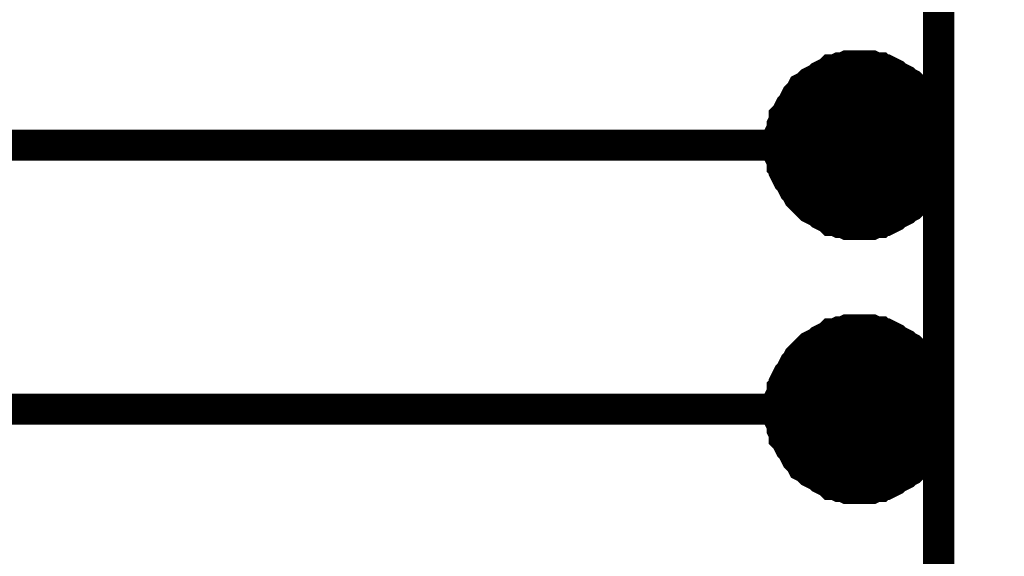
# Model space of a CAD drawing. Header units: inches. Extents: x 0 to 292, y 0 to 193.
# Tile 152 of 155: x 261.14 to 270.6, y 154.28 to 159.43. Entities that reach past the tile are written whole.
import ezdxf

# ---------------------------------------------------------------- set-up
doc = ezdxf.new("R2010")
doc.units = ezdxf.units.IN
doc.layers.add('Sheet', color=255, linetype='Continuous')

msp = doc.modelspace()

# ---------------------------------------------------------------- linework, layer by layer
at = {"layer": 'Sheet'}
for points in [[(269.9665, 173.4709, 0.2997, 0.2997, 0), (277.5846, 173.4709, 0.2997, 0.2997, 0), (277.5846, 145.5402, 0.2997, 0.2997, 0), (269.9665, 145.5402, 0.2997, 0.2997, 0), (269.9665, 173.4709, 0.2997, 0.2997, 0)], [(269.9665, 173.4709, 0.0991, 0.0991, 0), (269.9665, 145.5402, 0.0991, 0.0991, 0), (277.5846, 145.5402, 0.0991, 0.0991, 0), (277.5846, 173.4709, 0.0991, 0.0991, 0), (269.9665, 173.4709, 0.0991, 0.0991, 0), (269.9665, 173.4709, 0.0991, 0.0991, 0)], [(268.859, 158.242, 0.762, 0.762, 1), (269.621, 158.242, 0.762, 0.762, 1)], [(268.859, 155.702, 0.762, 0.762, 1), (269.621, 155.702, 0.762, 0.762, 1)]]:
    msp.add_lwpolyline(points, format="xyseb", close=True, dxfattribs=at)
for points in [[(269.2066, 158.989, 0.2997, 0.2997, 0), (269.1677, 158.989, 0.2997, 0.2997, 0), (269.1287, 158.989, 0.2997, 0.2997, 0), (269.0897, 158.989, 0.2997, 0.2997, 0), (269.0508, 158.9695, 0.2997, 0.2997, 0), (269.0118, 158.9695, 0.2997, 0.2997, 0), (268.9728, 158.95, 0.2997, 0.2997, 0), (268.9339, 158.95, 0.2997, 0.2997, 0), (268.9144, 158.9305, 0.2997, 0.2997, 0), (268.8754, 158.9111, 0.2997, 0.2997, 0), (268.8364, 158.8916, 0.2997, 0.2997, 0), (268.8169, 158.8721, 0.2997, 0.2997, 0), (268.778, 158.8526, 0.2997, 0.2997, 0), (268.739, 158.8331, 0.2997, 0.2997, 0), (268.7195, 158.8136, 0.2997, 0.2997, 0), (268.7, 158.7941, 0.2997, 0.2997, 0), (268.6611, 158.7746, 0.2997, 0.2997, 0), (268.6416, 158.7356, 0.2997, 0.2997, 0), (268.6221, 158.7161, 0.2997, 0.2997, 0), (268.6026, 158.6967, 0.2997, 0.2997, 0), (268.5831, 158.6577, 0.2997, 0.2997, 0), (268.5637, 158.6187, 0.2997, 0.2997, 0), (268.5442, 158.5992, 0.2997, 0.2997, 0), (268.5247, 158.5602, 0.2997, 0.2997, 0), (268.5052, 158.5212, 0.2997, 0.2997, 0), (268.4857, 158.5017, 0.2997, 0.2997, 0), (268.4857, 158.4628, 0.2997, 0.2997, 0), (268.4662, 158.4238, 0.2997, 0.2997, 0), (268.4662, 158.3848, 0.2997, 0.2997, 0), (268.4468, 158.3458, 0.2997, 0.2997, 0), (268.4468, 158.3068, 0.2997, 0.2997, 0), (268.4468, 158.2679, 0.2997, 0.2997, 0), (268.4468, 158.2289, 0.2997, 0.2997, 0)], [(269.9665, 158.2289, 0.2997, 0.2997, 0), (269.9665, 158.2679, 0.2997, 0.2997, 0), (269.9665, 158.3068, 0.2997, 0.2997, 0), (269.9665, 158.3458, 0.2997, 0.2997, 0), (269.947, 158.3848, 0.2997, 0.2997, 0), (269.947, 158.4238, 0.2997, 0.2997, 0), (269.9275, 158.4628, 0.2997, 0.2997, 0), (269.9275, 158.5017, 0.2997, 0.2997, 0), (269.908, 158.5212, 0.2997, 0.2997, 0), (269.8886, 158.5602, 0.2997, 0.2997, 0), (269.8691, 158.5992, 0.2997, 0.2997, 0), (269.8496, 158.6187, 0.2997, 0.2997, 0), (269.8301, 158.6577, 0.2997, 0.2997, 0), (269.8106, 158.6967, 0.2997, 0.2997, 0), (269.7911, 158.7161, 0.2997, 0.2997, 0), (269.7717, 158.7356, 0.2997, 0.2997, 0), (269.7327, 158.7746, 0.2997, 0.2997, 0), (269.7132, 158.7941, 0.2997, 0.2997, 0), (269.6937, 158.8136, 0.2997, 0.2997, 0), (269.6547, 158.8331, 0.2997, 0.2997, 0), (269.6353, 158.8526, 0.2997, 0.2997, 0), (269.5963, 158.8721, 0.2997, 0.2997, 0), (269.5573, 158.8916, 0.2997, 0.2997, 0), (269.5378, 158.9111, 0.2997, 0.2997, 0), (269.4989, 158.9305, 0.2997, 0.2997, 0), (269.4599, 158.95, 0.2997, 0.2997, 0), (269.4209, 158.95, 0.2997, 0.2997, 0), (269.4015, 158.9695, 0.2997, 0.2997, 0), (269.3625, 158.9695, 0.2997, 0.2997, 0), (269.3235, 158.989, 0.2997, 0.2997, 0), (269.2846, 158.989, 0.2997, 0.2997, 0), (269.2456, 158.989, 0.2997, 0.2997, 0), (269.2066, 158.989, 0.2997, 0.2997, 0)], [(268.4468, 158.2289, 0.0991, 0.0991, 0), (268.4468, 158.2679, 0.0991, 0.0991, 0), (268.4468, 158.3068, 0.0991, 0.0991, 0), (268.4468, 158.3458, 0.0991, 0.0991, 0), (268.4662, 158.3848, 0.0991, 0.0991, 0), (268.4662, 158.4238, 0.0991, 0.0991, 0), (268.4857, 158.4628, 0.0991, 0.0991, 0), (268.4857, 158.5017, 0.0991, 0.0991, 0), (268.5052, 158.5212, 0.0991, 0.0991, 0), (268.5247, 158.5602, 0.0991, 0.0991, 0), (268.5442, 158.5992, 0.0991, 0.0991, 0), (268.5637, 158.6187, 0.0991, 0.0991, 0), (268.5831, 158.6577, 0.0991, 0.0991, 0), (268.6026, 158.6967, 0.0991, 0.0991, 0), (268.6221, 158.7161, 0.0991, 0.0991, 0), (268.6416, 158.7356, 0.0991, 0.0991, 0), (268.6611, 158.7746, 0.0991, 0.0991, 0), (268.7, 158.7941, 0.0991, 0.0991, 0), (268.7195, 158.8136, 0.0991, 0.0991, 0), (268.739, 158.8331, 0.0991, 0.0991, 0), (268.778, 158.8526, 0.0991, 0.0991, 0), (268.8169, 158.8721, 0.0991, 0.0991, 0), (268.8364, 158.8916, 0.0991, 0.0991, 0), (268.8754, 158.9111, 0.0991, 0.0991, 0), (268.9144, 158.9305, 0.0991, 0.0991, 0), (268.9339, 158.95, 0.0991, 0.0991, 0), (268.9728, 158.95, 0.0991, 0.0991, 0), (269.0118, 158.9695, 0.0991, 0.0991, 0), (269.0508, 158.9695, 0.0991, 0.0991, 0), (269.0897, 158.989, 0.0991, 0.0991, 0), (269.1287, 158.989, 0.0991, 0.0991, 0), (269.1677, 158.989, 0.0991, 0.0991, 0), (269.2066, 158.989, 0.0991, 0.0991, 0)], [(269.2066, 158.989, 0.0991, 0.0991, 0), (269.2066, 158.989, 0.0991, 0.0991, 0)], [(269.2066, 158.989, 0.0991, 0.0991, 0), (269.2456, 158.989, 0.0991, 0.0991, 0), (269.2846, 158.989, 0.0991, 0.0991, 0), (269.3235, 158.989, 0.0991, 0.0991, 0), (269.3625, 158.9695, 0.0991, 0.0991, 0), (269.4015, 158.9695, 0.0991, 0.0991, 0), (269.4209, 158.95, 0.0991, 0.0991, 0), (269.4599, 158.95, 0.0991, 0.0991, 0), (269.4989, 158.9305, 0.0991, 0.0991, 0), (269.5378, 158.9111, 0.0991, 0.0991, 0), (269.5573, 158.8916, 0.0991, 0.0991, 0), (269.5963, 158.8721, 0.0991, 0.0991, 0), (269.6353, 158.8526, 0.0991, 0.0991, 0), (269.6547, 158.8331, 0.0991, 0.0991, 0), (269.6937, 158.8136, 0.0991, 0.0991, 0), (269.7132, 158.7941, 0.0991, 0.0991, 0), (269.7327, 158.7746, 0.0991, 0.0991, 0), (269.7717, 158.7356, 0.0991, 0.0991, 0), (269.7911, 158.7161, 0.0991, 0.0991, 0), (269.8106, 158.6967, 0.0991, 0.0991, 0), (269.8301, 158.6577, 0.0991, 0.0991, 0), (269.8496, 158.6187, 0.0991, 0.0991, 0), (269.8691, 158.5992, 0.0991, 0.0991, 0), (269.8886, 158.5602, 0.0991, 0.0991, 0), (269.908, 158.5212, 0.0991, 0.0991, 0), (269.9275, 158.5017, 0.0991, 0.0991, 0), (269.9275, 158.4628, 0.0991, 0.0991, 0), (269.947, 158.4238, 0.0991, 0.0991, 0), (269.947, 158.3848, 0.0991, 0.0991, 0), (269.9665, 158.3458, 0.0991, 0.0991, 0), (269.9665, 158.3068, 0.0991, 0.0991, 0), (269.9665, 158.2679, 0.0991, 0.0991, 0), (269.9665, 158.2289, 0.0991, 0.0991, 0)], [(262.3484, 158.2289, 0.2997, 0.2997, 0), (252.9572, 158.2289, 0.2997, 0.2997, 0)], [(269.9665, 158.2289, 0.2997, 0.2997, 0), (262.3484, 158.2289, 0.2997, 0.2997, 0)], [(268.4468, 158.2289, 0.2997, 0.2997, 0), (268.4468, 158.1899, 0.2997, 0.2997, 0), (268.4468, 158.1509, 0.2997, 0.2997, 0), (268.4468, 158.1119, 0.2997, 0.2997, 0), (268.4662, 158.0729, 0.2997, 0.2997, 0), (268.4662, 158.034, 0.2997, 0.2997, 0), (268.4857, 158.0145, 0.2997, 0.2997, 0), (268.4857, 157.9755, 0.2997, 0.2997, 0), (268.5052, 157.9365, 0.2997, 0.2997, 0), (268.5247, 157.8975, 0.2997, 0.2997, 0), (268.5442, 157.878, 0.2997, 0.2997, 0), (268.5637, 157.839, 0.2997, 0.2997, 0), (268.5831, 157.8001, 0.2997, 0.2997, 0), (268.6026, 157.7806, 0.2997, 0.2997, 0), (268.6221, 157.7416, 0.2997, 0.2997, 0), (268.6416, 157.7221, 0.2997, 0.2997, 0), (268.6611, 157.7026, 0.2997, 0.2997, 0), (268.7, 157.6636, 0.2997, 0.2997, 0), (268.7195, 157.6441, 0.2997, 0.2997, 0), (268.739, 157.6246, 0.2997, 0.2997, 0), (268.778, 157.6052, 0.2997, 0.2997, 0), (268.8169, 157.5857, 0.2997, 0.2997, 0), (268.8364, 157.5662, 0.2997, 0.2997, 0), (268.8754, 157.5467, 0.2997, 0.2997, 0), (268.9144, 157.5272, 0.2997, 0.2997, 0), (268.9339, 157.5077, 0.2997, 0.2997, 0), (268.9728, 157.5077, 0.2997, 0.2997, 0), (269.0118, 157.4882, 0.2997, 0.2997, 0), (269.0508, 157.4882, 0.2997, 0.2997, 0), (269.0897, 157.4687, 0.2997, 0.2997, 0), (269.1287, 157.4687, 0.2997, 0.2997, 0), (269.1677, 157.4687, 0.2997, 0.2997, 0), (269.2066, 157.4687, 0.2997, 0.2997, 0)], [(269.2066, 157.4687, 0.2997, 0.2997, 0), (269.2456, 157.4687, 0.2997, 0.2997, 0), (269.2846, 157.4687, 0.2997, 0.2997, 0), (269.3235, 157.4687, 0.2997, 0.2997, 0), (269.3625, 157.4882, 0.2997, 0.2997, 0), (269.4015, 157.4882, 0.2997, 0.2997, 0), (269.4209, 157.5077, 0.2997, 0.2997, 0), (269.4599, 157.5077, 0.2997, 0.2997, 0), (269.4989, 157.5272, 0.2997, 0.2997, 0), (269.5378, 157.5467, 0.2997, 0.2997, 0), (269.5573, 157.5662, 0.2997, 0.2997, 0), (269.5963, 157.5857, 0.2997, 0.2997, 0), (269.6353, 157.6052, 0.2997, 0.2997, 0), (269.6547, 157.6246, 0.2997, 0.2997, 0), (269.6937, 157.6441, 0.2997, 0.2997, 0), (269.7132, 157.6636, 0.2997, 0.2997, 0), (269.7327, 157.7026, 0.2997, 0.2997, 0), (269.7717, 157.7221, 0.2997, 0.2997, 0), (269.7911, 157.7416, 0.2997, 0.2997, 0), (269.8106, 157.7806, 0.2997, 0.2997, 0), (269.8301, 157.8001, 0.2997, 0.2997, 0), (269.8496, 157.839, 0.2997, 0.2997, 0), (269.8691, 157.878, 0.2997, 0.2997, 0), (269.8886, 157.8975, 0.2997, 0.2997, 0), (269.908, 157.9365, 0.2997, 0.2997, 0), (269.9275, 157.9755, 0.2997, 0.2997, 0), (269.9275, 158.0145, 0.2997, 0.2997, 0), (269.947, 158.034, 0.2997, 0.2997, 0), (269.947, 158.0729, 0.2997, 0.2997, 0), (269.9665, 158.1119, 0.2997, 0.2997, 0), (269.9665, 158.1509, 0.2997, 0.2997, 0), (269.9665, 158.1899, 0.2997, 0.2997, 0), (269.9665, 158.2289, 0.2997, 0.2997, 0)], [(269.2066, 157.4687, 0.0991, 0.0991, 0), (269.1677, 157.4687, 0.0991, 0.0991, 0), (269.1287, 157.4687, 0.0991, 0.0991, 0), (269.0897, 157.4687, 0.0991, 0.0991, 0), (269.0508, 157.4882, 0.0991, 0.0991, 0), (269.0118, 157.4882, 0.0991, 0.0991, 0), (268.9728, 157.5077, 0.0991, 0.0991, 0), (268.9339, 157.5077, 0.0991, 0.0991, 0), (268.9144, 157.5272, 0.0991, 0.0991, 0), (268.8754, 157.5467, 0.0991, 0.0991, 0), (268.8364, 157.5662, 0.0991, 0.0991, 0), (268.8169, 157.5857, 0.0991, 0.0991, 0), (268.778, 157.6052, 0.0991, 0.0991, 0), (268.739, 157.6246, 0.0991, 0.0991, 0), (268.7195, 157.6441, 0.0991, 0.0991, 0), (268.7, 157.6636, 0.0991, 0.0991, 0), (268.6611, 157.7026, 0.0991, 0.0991, 0), (268.6416, 157.7221, 0.0991, 0.0991, 0), (268.6221, 157.7416, 0.0991, 0.0991, 0), (268.6026, 157.7806, 0.0991, 0.0991, 0), (268.5831, 157.8001, 0.0991, 0.0991, 0), (268.5637, 157.839, 0.0991, 0.0991, 0), (268.5442, 157.878, 0.0991, 0.0991, 0), (268.5247, 157.8975, 0.0991, 0.0991, 0), (268.5052, 157.9365, 0.0991, 0.0991, 0), (268.4857, 157.9755, 0.0991, 0.0991, 0), (268.4857, 158.0145, 0.0991, 0.0991, 0), (268.4662, 158.034, 0.0991, 0.0991, 0), (268.4662, 158.0729, 0.0991, 0.0991, 0), (268.4468, 158.1119, 0.0991, 0.0991, 0), (268.4468, 158.1509, 0.0991, 0.0991, 0), (268.4468, 158.1899, 0.0991, 0.0991, 0), (268.4468, 158.2289, 0.0991, 0.0991, 0)], [(268.4468, 158.2289, 0.0991, 0.0991, 0), (268.4468, 158.2289, 0.0991, 0.0991, 0)], [(269.9665, 158.2289, 0.0991, 0.0991, 0), (269.9665, 158.1899, 0.0991, 0.0991, 0), (269.9665, 158.1509, 0.0991, 0.0991, 0), (269.9665, 158.1119, 0.0991, 0.0991, 0), (269.947, 158.0729, 0.0991, 0.0991, 0), (269.947, 158.034, 0.0991, 0.0991, 0), (269.9275, 158.0145, 0.0991, 0.0991, 0), (269.9275, 157.9755, 0.0991, 0.0991, 0), (269.908, 157.9365, 0.0991, 0.0991, 0), (269.8886, 157.8975, 0.0991, 0.0991, 0), (269.8691, 157.878, 0.0991, 0.0991, 0), (269.8496, 157.839, 0.0991, 0.0991, 0), (269.8301, 157.8001, 0.0991, 0.0991, 0), (269.8106, 157.7806, 0.0991, 0.0991, 0), (269.7911, 157.7416, 0.0991, 0.0991, 0), (269.7717, 157.7221, 0.0991, 0.0991, 0), (269.7327, 157.7026, 0.0991, 0.0991, 0), (269.7132, 157.6636, 0.0991, 0.0991, 0), (269.6937, 157.6441, 0.0991, 0.0991, 0), (269.6547, 157.6246, 0.0991, 0.0991, 0), (269.6353, 157.6052, 0.0991, 0.0991, 0), (269.5963, 157.5857, 0.0991, 0.0991, 0), (269.5573, 157.5662, 0.0991, 0.0991, 0), (269.5378, 157.5467, 0.0991, 0.0991, 0), (269.4989, 157.5272, 0.0991, 0.0991, 0), (269.4599, 157.5077, 0.0991, 0.0991, 0), (269.4209, 157.5077, 0.0991, 0.0991, 0), (269.4015, 157.4882, 0.0991, 0.0991, 0), (269.3625, 157.4882, 0.0991, 0.0991, 0), (269.3235, 157.4687, 0.0991, 0.0991, 0), (269.2846, 157.4687, 0.0991, 0.0991, 0), (269.2456, 157.4687, 0.0991, 0.0991, 0), (269.2066, 157.4687, 0.0991, 0.0991, 0)], [(269.9665, 158.2289, 0.0991, 0.0991, 0), (269.9665, 158.2289, 0.0991, 0.0991, 0), (269.9665, 158.2289, 0.0991, 0.0991, 0), (269.9665, 158.2289, 0.0991, 0.0991, 0), (269.9665, 158.2289, 0.0991, 0.0991, 0), (269.9665, 158.2289, 0.0991, 0.0991, 0), (269.9665, 158.2289, 0.0991, 0.0991, 0), (269.9665, 158.2289, 0.0991, 0.0991, 0), (269.9665, 158.2289, 0.0991, 0.0991, 0), (269.9665, 158.2289, 0.0991, 0.0991, 0), (269.9665, 158.2289, 0.0991, 0.0991, 0), (269.9665, 158.2289, 0.0991, 0.0991, 0), (269.9665, 158.2289, 0.0991, 0.0991, 0), (269.9665, 158.2289, 0.0991, 0.0991, 0), (269.9665, 158.2289, 0.0991, 0.0991, 0), (269.9665, 158.2289, 0.0991, 0.0991, 0), (269.9665, 158.2289, 0.0991, 0.0991, 0), (269.9665, 158.2289, 0.0991, 0.0991, 0), (269.9665, 158.2289, 0.0991, 0.0991, 0), (269.9665, 158.2289, 0.0991, 0.0991, 0), (269.9665, 158.2289, 0.0991, 0.0991, 0), (269.9665, 158.2289, 0.0991, 0.0991, 0), (269.9665, 158.2289, 0.0991, 0.0991, 0), (269.9665, 158.2289, 0.0991, 0.0991, 0), (269.9665, 158.2289, 0.0991, 0.0991, 0), (269.9665, 158.2289, 0.0991, 0.0991, 0), (269.9665, 158.2289, 0.0991, 0.0991, 0), (269.9665, 158.2289, 0.0991, 0.0991, 0), (269.9665, 158.2289, 0.0991, 0.0991, 0), (269.9665, 158.2289, 0.0991, 0.0991, 0), (269.9665, 158.2289, 0.0991, 0.0991, 0), (269.9665, 158.2289, 0.0991, 0.0991, 0), (269.9665, 158.2289, 0.0991, 0.0991, 0)], [(269.9665, 158.2289, 0.0991, 0.0991, 0), (269.9665, 158.2289, 0.0991, 0.0991, 0)], [(269.2066, 156.4552, 0.2997, 0.2997, 0), (269.1677, 156.4552, 0.2997, 0.2997, 0), (269.1287, 156.4552, 0.2997, 0.2997, 0), (269.0897, 156.4552, 0.2997, 0.2997, 0), (269.0508, 156.4357, 0.2997, 0.2997, 0), (269.0118, 156.4357, 0.2997, 0.2997, 0), (268.9728, 156.4162, 0.2997, 0.2997, 0), (268.9339, 156.4162, 0.2997, 0.2997, 0), (268.9144, 156.3967, 0.2997, 0.2997, 0), (268.8754, 156.3772, 0.2997, 0.2997, 0), (268.8364, 156.3577, 0.2997, 0.2997, 0), (268.8169, 156.3382, 0.2997, 0.2997, 0), (268.778, 156.3187, 0.2997, 0.2997, 0), (268.739, 156.2992, 0.2997, 0.2997, 0), (268.7195, 156.2798, 0.2997, 0.2997, 0), (268.7, 156.2603, 0.2997, 0.2997, 0), (268.6611, 156.2213, 0.2997, 0.2997, 0), (268.6416, 156.2018, 0.2997, 0.2997, 0), (268.6221, 156.1823, 0.2997, 0.2997, 0), (268.6026, 156.1433, 0.2997, 0.2997, 0), (268.5831, 156.1238, 0.2997, 0.2997, 0), (268.5637, 156.0848, 0.2997, 0.2997, 0), (268.5442, 156.0459, 0.2997, 0.2997, 0), (268.5247, 156.0264, 0.2997, 0.2997, 0), (268.5052, 155.9874, 0.2997, 0.2997, 0), (268.4857, 155.9484, 0.2997, 0.2997, 0), (268.4857, 155.9094, 0.2997, 0.2997, 0), (268.4662, 155.8899, 0.2997, 0.2997, 0), (268.4662, 155.851, 0.2997, 0.2997, 0), (268.4468, 155.812, 0.2997, 0.2997, 0), (268.4468, 155.773, 0.2997, 0.2997, 0), (268.4468, 155.734, 0.2997, 0.2997, 0), (268.4468, 155.695, 0.2997, 0.2997, 0)], [(269.9665, 155.695, 0.2997, 0.2997, 0), (269.9665, 155.734, 0.2997, 0.2997, 0), (269.9665, 155.773, 0.2997, 0.2997, 0), (269.9665, 155.812, 0.2997, 0.2997, 0), (269.947, 155.851, 0.2997, 0.2997, 0), (269.947, 155.8899, 0.2997, 0.2997, 0), (269.9275, 155.9094, 0.2997, 0.2997, 0), (269.9275, 155.9484, 0.2997, 0.2997, 0), (269.908, 155.9874, 0.2997, 0.2997, 0), (269.8886, 156.0264, 0.2997, 0.2997, 0), (269.8691, 156.0459, 0.2997, 0.2997, 0), (269.8496, 156.0848, 0.2997, 0.2997, 0), (269.8301, 156.1238, 0.2997, 0.2997, 0), (269.8106, 156.1433, 0.2997, 0.2997, 0), (269.7911, 156.1823, 0.2997, 0.2997, 0), (269.7717, 156.2018, 0.2997, 0.2997, 0), (269.7327, 156.2213, 0.2997, 0.2997, 0), (269.7132, 156.2603, 0.2997, 0.2997, 0), (269.6937, 156.2798, 0.2997, 0.2997, 0), (269.6547, 156.2992, 0.2997, 0.2997, 0), (269.6353, 156.3187, 0.2997, 0.2997, 0), (269.5963, 156.3382, 0.2997, 0.2997, 0), (269.5573, 156.3577, 0.2997, 0.2997, 0), (269.5378, 156.3772, 0.2997, 0.2997, 0), (269.4989, 156.3967, 0.2997, 0.2997, 0), (269.4599, 156.4162, 0.2997, 0.2997, 0), (269.4209, 156.4162, 0.2997, 0.2997, 0), (269.4015, 156.4357, 0.2997, 0.2997, 0), (269.3625, 156.4357, 0.2997, 0.2997, 0), (269.3235, 156.4552, 0.2997, 0.2997, 0), (269.2846, 156.4552, 0.2997, 0.2997, 0), (269.2456, 156.4552, 0.2997, 0.2997, 0), (269.2066, 156.4552, 0.2997, 0.2997, 0)], [(268.4468, 155.695, 0.0991, 0.0991, 0), (268.4468, 155.734, 0.0991, 0.0991, 0), (268.4468, 155.773, 0.0991, 0.0991, 0), (268.4468, 155.812, 0.0991, 0.0991, 0), (268.4662, 155.851, 0.0991, 0.0991, 0), (268.4662, 155.8899, 0.0991, 0.0991, 0), (268.4857, 155.9094, 0.0991, 0.0991, 0), (268.4857, 155.9484, 0.0991, 0.0991, 0), (268.5052, 155.9874, 0.0991, 0.0991, 0), (268.5247, 156.0264, 0.0991, 0.0991, 0), (268.5442, 156.0459, 0.0991, 0.0991, 0), (268.5637, 156.0848, 0.0991, 0.0991, 0), (268.5831, 156.1238, 0.0991, 0.0991, 0), (268.6026, 156.1433, 0.0991, 0.0991, 0), (268.6221, 156.1823, 0.0991, 0.0991, 0), (268.6416, 156.2018, 0.0991, 0.0991, 0), (268.6611, 156.2213, 0.0991, 0.0991, 0), (268.7, 156.2603, 0.0991, 0.0991, 0), (268.7195, 156.2798, 0.0991, 0.0991, 0), (268.739, 156.2992, 0.0991, 0.0991, 0), (268.778, 156.3187, 0.0991, 0.0991, 0), (268.8169, 156.3382, 0.0991, 0.0991, 0), (268.8364, 156.3577, 0.0991, 0.0991, 0), (268.8754, 156.3772, 0.0991, 0.0991, 0), (268.9144, 156.3967, 0.0991, 0.0991, 0), (268.9339, 156.4162, 0.0991, 0.0991, 0), (268.9728, 156.4162, 0.0991, 0.0991, 0), (269.0118, 156.4357, 0.0991, 0.0991, 0), (269.0508, 156.4357, 0.0991, 0.0991, 0), (269.0897, 156.4552, 0.0991, 0.0991, 0), (269.1287, 156.4552, 0.0991, 0.0991, 0), (269.1677, 156.4552, 0.0991, 0.0991, 0), (269.2066, 156.4552, 0.0991, 0.0991, 0)], [(269.2066, 156.4552, 0.0991, 0.0991, 0), (269.2066, 156.4552, 0.0991, 0.0991, 0)], [(269.2066, 156.4552, 0.0991, 0.0991, 0), (269.2456, 156.4552, 0.0991, 0.0991, 0), (269.2846, 156.4552, 0.0991, 0.0991, 0), (269.3235, 156.4552, 0.0991, 0.0991, 0), (269.3625, 156.4357, 0.0991, 0.0991, 0), (269.4015, 156.4357, 0.0991, 0.0991, 0), (269.4209, 156.4162, 0.0991, 0.0991, 0), (269.4599, 156.4162, 0.0991, 0.0991, 0), (269.4989, 156.3967, 0.0991, 0.0991, 0), (269.5378, 156.3772, 0.0991, 0.0991, 0), (269.5573, 156.3577, 0.0991, 0.0991, 0), (269.5963, 156.3382, 0.0991, 0.0991, 0), (269.6353, 156.3187, 0.0991, 0.0991, 0), (269.6547, 156.2992, 0.0991, 0.0991, 0), (269.6937, 156.2798, 0.0991, 0.0991, 0), (269.7132, 156.2603, 0.0991, 0.0991, 0), (269.7327, 156.2213, 0.0991, 0.0991, 0), (269.7717, 156.2018, 0.0991, 0.0991, 0), (269.7911, 156.1823, 0.0991, 0.0991, 0), (269.8106, 156.1433, 0.0991, 0.0991, 0), (269.8301, 156.1238, 0.0991, 0.0991, 0), (269.8496, 156.0848, 0.0991, 0.0991, 0), (269.8691, 156.0459, 0.0991, 0.0991, 0), (269.8886, 156.0264, 0.0991, 0.0991, 0), (269.908, 155.9874, 0.0991, 0.0991, 0), (269.9275, 155.9484, 0.0991, 0.0991, 0), (269.9275, 155.9094, 0.0991, 0.0991, 0), (269.947, 155.8899, 0.0991, 0.0991, 0), (269.947, 155.851, 0.0991, 0.0991, 0), (269.9665, 155.812, 0.0991, 0.0991, 0), (269.9665, 155.773, 0.0991, 0.0991, 0), (269.9665, 155.734, 0.0991, 0.0991, 0), (269.9665, 155.695, 0.0991, 0.0991, 0)], [(262.3484, 155.695, 0.2997, 0.2997, 0), (252.9572, 155.695, 0.2997, 0.2997, 0)], [(269.9665, 155.695, 0.2997, 0.2997, 0), (262.3484, 155.695, 0.2997, 0.2997, 0)], [(268.4468, 155.695, 0.2997, 0.2997, 0), (268.4468, 155.656, 0.2997, 0.2997, 0), (268.4468, 155.6171, 0.2997, 0.2997, 0), (268.4468, 155.5781, 0.2997, 0.2997, 0), (268.4662, 155.5391, 0.2997, 0.2997, 0), (268.4662, 155.5001, 0.2997, 0.2997, 0), (268.4857, 155.4611, 0.2997, 0.2997, 0), (268.4857, 155.4221, 0.2997, 0.2997, 0), (268.5052, 155.4027, 0.2997, 0.2997, 0), (268.5247, 155.3637, 0.2997, 0.2997, 0), (268.5442, 155.3247, 0.2997, 0.2997, 0), (268.5637, 155.3052, 0.2997, 0.2997, 0), (268.5831, 155.2662, 0.2997, 0.2997, 0), (268.6026, 155.2272, 0.2997, 0.2997, 0), (268.6221, 155.2077, 0.2997, 0.2997, 0), (268.6416, 155.1883, 0.2997, 0.2997, 0), (268.6611, 155.1493, 0.2997, 0.2997, 0), (268.7, 155.1298, 0.2997, 0.2997, 0), (268.7195, 155.1103, 0.2997, 0.2997, 0), (268.739, 155.0908, 0.2997, 0.2997, 0), (268.778, 155.0713, 0.2997, 0.2997, 0), (268.8169, 155.0518, 0.2997, 0.2997, 0), (268.8364, 155.0323, 0.2997, 0.2997, 0), (268.8754, 155.0128, 0.2997, 0.2997, 0), (268.9144, 154.9933, 0.2997, 0.2997, 0), (268.9339, 154.9739, 0.2997, 0.2997, 0), (268.9728, 154.9739, 0.2997, 0.2997, 0), (269.0118, 154.9544, 0.2997, 0.2997, 0), (269.0508, 154.9544, 0.2997, 0.2997, 0), (269.0897, 154.9349, 0.2997, 0.2997, 0), (269.1287, 154.9349, 0.2997, 0.2997, 0), (269.1677, 154.9349, 0.2997, 0.2997, 0), (269.2066, 154.9349, 0.2997, 0.2997, 0)], [(269.2066, 154.9349, 0.2997, 0.2997, 0), (269.2456, 154.9349, 0.2997, 0.2997, 0), (269.2846, 154.9349, 0.2997, 0.2997, 0), (269.3235, 154.9349, 0.2997, 0.2997, 0), (269.3625, 154.9544, 0.2997, 0.2997, 0), (269.4015, 154.9544, 0.2997, 0.2997, 0), (269.4209, 154.9739, 0.2997, 0.2997, 0), (269.4599, 154.9739, 0.2997, 0.2997, 0), (269.4989, 154.9933, 0.2997, 0.2997, 0), (269.5378, 155.0128, 0.2997, 0.2997, 0), (269.5573, 155.0323, 0.2997, 0.2997, 0), (269.5963, 155.0518, 0.2997, 0.2997, 0), (269.6353, 155.0713, 0.2997, 0.2997, 0), (269.6547, 155.0908, 0.2997, 0.2997, 0), (269.6937, 155.1103, 0.2997, 0.2997, 0), (269.7132, 155.1298, 0.2997, 0.2997, 0), (269.7327, 155.1493, 0.2997, 0.2997, 0), (269.7717, 155.1883, 0.2997, 0.2997, 0), (269.7911, 155.2077, 0.2997, 0.2997, 0), (269.8106, 155.2272, 0.2997, 0.2997, 0), (269.8301, 155.2662, 0.2997, 0.2997, 0), (269.8496, 155.3052, 0.2997, 0.2997, 0), (269.8691, 155.3247, 0.2997, 0.2997, 0), (269.8886, 155.3637, 0.2997, 0.2997, 0), (269.908, 155.4027, 0.2997, 0.2997, 0), (269.9275, 155.4221, 0.2997, 0.2997, 0), (269.9275, 155.4611, 0.2997, 0.2997, 0), (269.947, 155.5001, 0.2997, 0.2997, 0), (269.947, 155.5391, 0.2997, 0.2997, 0), (269.9665, 155.5781, 0.2997, 0.2997, 0), (269.9665, 155.6171, 0.2997, 0.2997, 0), (269.9665, 155.656, 0.2997, 0.2997, 0), (269.9665, 155.695, 0.2997, 0.2997, 0)], [(269.2066, 154.9349, 0.0991, 0.0991, 0), (269.1677, 154.9349, 0.0991, 0.0991, 0), (269.1287, 154.9349, 0.0991, 0.0991, 0), (269.0897, 154.9349, 0.0991, 0.0991, 0), (269.0508, 154.9544, 0.0991, 0.0991, 0), (269.0118, 154.9544, 0.0991, 0.0991, 0), (268.9728, 154.9739, 0.0991, 0.0991, 0), (268.9339, 154.9739, 0.0991, 0.0991, 0), (268.9144, 154.9933, 0.0991, 0.0991, 0), (268.8754, 155.0128, 0.0991, 0.0991, 0), (268.8364, 155.0323, 0.0991, 0.0991, 0), (268.8169, 155.0518, 0.0991, 0.0991, 0), (268.778, 155.0713, 0.0991, 0.0991, 0), (268.739, 155.0908, 0.0991, 0.0991, 0), (268.7195, 155.1103, 0.0991, 0.0991, 0), (268.7, 155.1298, 0.0991, 0.0991, 0), (268.6611, 155.1493, 0.0991, 0.0991, 0), (268.6416, 155.1883, 0.0991, 0.0991, 0), (268.6221, 155.2077, 0.0991, 0.0991, 0), (268.6026, 155.2272, 0.0991, 0.0991, 0), (268.5831, 155.2662, 0.0991, 0.0991, 0), (268.5637, 155.3052, 0.0991, 0.0991, 0), (268.5442, 155.3247, 0.0991, 0.0991, 0), (268.5247, 155.3637, 0.0991, 0.0991, 0), (268.5052, 155.4027, 0.0991, 0.0991, 0), (268.4857, 155.4221, 0.0991, 0.0991, 0), (268.4857, 155.4611, 0.0991, 0.0991, 0), (268.4662, 155.5001, 0.0991, 0.0991, 0), (268.4662, 155.5391, 0.0991, 0.0991, 0), (268.4468, 155.5781, 0.0991, 0.0991, 0), (268.4468, 155.6171, 0.0991, 0.0991, 0), (268.4468, 155.656, 0.0991, 0.0991, 0), (268.4468, 155.695, 0.0991, 0.0991, 0)], [(268.4468, 155.695, 0.0991, 0.0991, 0), (268.4468, 155.695, 0.0991, 0.0991, 0)], [(269.9665, 155.695, 0.0991, 0.0991, 0), (269.9665, 155.656, 0.0991, 0.0991, 0), (269.9665, 155.6171, 0.0991, 0.0991, 0), (269.9665, 155.5781, 0.0991, 0.0991, 0), (269.947, 155.5391, 0.0991, 0.0991, 0), (269.947, 155.5001, 0.0991, 0.0991, 0), (269.9275, 155.4611, 0.0991, 0.0991, 0), (269.9275, 155.4221, 0.0991, 0.0991, 0), (269.908, 155.4027, 0.0991, 0.0991, 0), (269.8886, 155.3637, 0.0991, 0.0991, 0), (269.8691, 155.3247, 0.0991, 0.0991, 0), (269.8496, 155.3052, 0.0991, 0.0991, 0), (269.8301, 155.2662, 0.0991, 0.0991, 0), (269.8106, 155.2272, 0.0991, 0.0991, 0), (269.7911, 155.2077, 0.0991, 0.0991, 0), (269.7717, 155.1883, 0.0991, 0.0991, 0), (269.7327, 155.1493, 0.0991, 0.0991, 0), (269.7132, 155.1298, 0.0991, 0.0991, 0), (269.6937, 155.1103, 0.0991, 0.0991, 0), (269.6547, 155.0908, 0.0991, 0.0991, 0), (269.6353, 155.0713, 0.0991, 0.0991, 0), (269.5963, 155.0518, 0.0991, 0.0991, 0), (269.5573, 155.0323, 0.0991, 0.0991, 0), (269.5378, 155.0128, 0.0991, 0.0991, 0), (269.4989, 154.9933, 0.0991, 0.0991, 0), (269.4599, 154.9739, 0.0991, 0.0991, 0), (269.4209, 154.9739, 0.0991, 0.0991, 0), (269.4015, 154.9544, 0.0991, 0.0991, 0), (269.3625, 154.9544, 0.0991, 0.0991, 0), (269.3235, 154.9349, 0.0991, 0.0991, 0), (269.2846, 154.9349, 0.0991, 0.0991, 0), (269.2456, 154.9349, 0.0991, 0.0991, 0), (269.2066, 154.9349, 0.0991, 0.0991, 0)], [(269.9665, 155.695, 0.0991, 0.0991, 0), (269.9665, 155.695, 0.0991, 0.0991, 0), (269.9665, 155.695, 0.0991, 0.0991, 0), (269.9665, 155.695, 0.0991, 0.0991, 0), (269.9665, 155.695, 0.0991, 0.0991, 0), (269.9665, 155.695, 0.0991, 0.0991, 0), (269.9665, 155.695, 0.0991, 0.0991, 0), (269.9665, 155.695, 0.0991, 0.0991, 0), (269.9665, 155.695, 0.0991, 0.0991, 0), (269.9665, 155.695, 0.0991, 0.0991, 0), (269.9665, 155.695, 0.0991, 0.0991, 0), (269.9665, 155.695, 0.0991, 0.0991, 0), (269.9665, 155.695, 0.0991, 0.0991, 0), (269.9665, 155.695, 0.0991, 0.0991, 0), (269.9665, 155.695, 0.0991, 0.0991, 0), (269.9665, 155.695, 0.0991, 0.0991, 0), (269.9665, 155.695, 0.0991, 0.0991, 0), (269.9665, 155.695, 0.0991, 0.0991, 0), (269.9665, 155.695, 0.0991, 0.0991, 0), (269.9665, 155.695, 0.0991, 0.0991, 0), (269.9665, 155.695, 0.0991, 0.0991, 0), (269.9665, 155.695, 0.0991, 0.0991, 0), (269.9665, 155.695, 0.0991, 0.0991, 0), (269.9665, 155.695, 0.0991, 0.0991, 0), (269.9665, 155.695, 0.0991, 0.0991, 0), (269.9665, 155.695, 0.0991, 0.0991, 0), (269.9665, 155.695, 0.0991, 0.0991, 0), (269.9665, 155.695, 0.0991, 0.0991, 0), (269.9665, 155.695, 0.0991, 0.0991, 0), (269.9665, 155.695, 0.0991, 0.0991, 0), (269.9665, 155.695, 0.0991, 0.0991, 0), (269.9665, 155.695, 0.0991, 0.0991, 0), (269.9665, 155.695, 0.0991, 0.0991, 0)], [(269.9665, 155.695, 0.0991, 0.0991, 0), (269.9665, 155.695, 0.0991, 0.0991, 0)]]:
    msp.add_lwpolyline(points, format="xyseb", dxfattribs=at)

doc.saveas('drawing.dxf')
